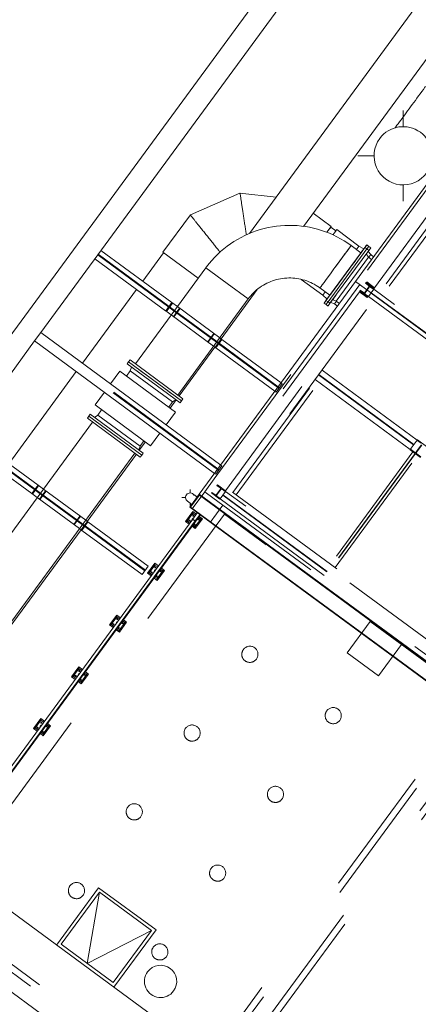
# Model space of a CAD drawing. Header units: metres. Extents: x 135583 to 135939, y 457896 to 458258.
# Tile 81 of 256: x 135663 to 135669, y 458042 to 458057. Entities that reach past the tile are written whole.
import ezdxf

# ---------------------------------------------------------------- set-up
doc = ezdxf.new("R2010")
doc.units = ezdxf.units.M
doc.linetypes.add('Hidden', pattern=[4, 2, -2])
doc.layers.add('NIEUWE INSTALLATIE', color=250, linetype='Continuous', lineweight=0)

msp = doc.modelspace()

# ---------------------------------------------------------------- linework, layer by layer
at = {"layer": 'NIEUWE INSTALLATIE'}
for p, q in [((135646.856, 458030.515), (135673.203, 458066.377)), ((135673.485, 458066.17), (135663.102, 458052.037)), ((135673.707, 458063.61), (135666.33, 458053.568)), ((135667.168, 458053.678), (135674.199, 458063.249)), ((135670.386, 458056.116), (135667.97, 458052.828)), ((135668.707, 458055.217), (135668.707, 458055.469)), ((135668.007, 458054.769), (135668.258, 458054.769)), ((135668.707, 458054.069), (135668.707, 458054.32)), ((135666.184, 458054.193), (135665.416, 458053.856)), ((135666.743, 458054.131), (135666.184, 458054.193)), ((135665.416, 458053.856), (135664.992, 458053.279)), ((135667.595, 458053.677), (135667.317, 458053.881)), ((135667.595, 458053.677), (135667.529, 458053.587)), ((135667.666, 458053.61), (135667.588, 458053.667)), ((135668.024, 458053.375), (135667.68, 458053.628)), ((135668.115, 458053.351), (135667.514, 458052.533)), ((135668.146, 458053.329), (135667.545, 458052.511)), ((135667.545, 458052.511), (135668.146, 458053.329)), ((135667.662, 458053.055), (135667.902, 458053.382)), ((135668.055, 458053.27), (135667.902, 458053.382)), ((135667.986, 458053.322), (135668.024, 458053.375)), ((135668.1, 458053.331), (135668.024, 458053.375)), ((135668.146, 458053.329), (135668.115, 458053.351)), ((135668.206, 458053.347), (135668.135, 458053.251)), ((135668.175, 458053.369), (135668.145, 458053.391)), ((135668.146, 458053.33), (135668.175, 458053.369)), ((135668.146, 458053.33), (135668.175, 458053.369)), ((135668.174, 458053.308), (135668.146, 458053.329)), ((135668.206, 458053.347), (135668.175, 458053.369)), ((135663.94, 458053.177), (135665.032, 458052.375)), ((135663.94, 458053.177), (135665.032, 458052.375)), ((135664.034, 458053.306), (135665.132, 458052.5)), ((135664.034, 458053.306), (135665.132, 458052.5)), ((135665.002, 458053.272), (135664.679, 458052.833)), ((135665.539, 458052.877), (135664.992, 458053.279)), ((135668.174, 458053.308), (135667.573, 458052.49)), ((135668.172, 458053.202), (135667.673, 458052.524)), ((135668.172, 458053.202), (135668.133, 458053.252)), ((135668.205, 458053.242), (135668.164, 458053.291)), ((135668.219, 458053.167), (135668.172, 458053.202)), ((135668.205, 458053.242), (135668.174, 458053.201)), ((135668.25, 458053.209), (135668.205, 458053.242)), ((135665.656, 458053.039), (135664.566, 458051.555)), ((135665.656, 458053.039), (135665.984, 458052.798)), ((135667.97, 458052.828), (135665.555, 458049.54)), ((135665.984, 458052.798), (135666.312, 458052.558)), ((135667.129, 458052.86), (135667.465, 458052.613)), ((135667.421, 458052.727), (135667.424, 458052.732)), ((135667.421, 458052.727), (135667.574, 458052.615)), ((135667.97, 458052.828), (135685.329, 458040.075)), ((135685.329, 458040.075), (135667.97, 458052.828)), ((135664.584, 458052.704), (135663.746, 458051.563)), ((135665.221, 458051.073), (135666.312, 458052.558)), ((135665.892, 458051.942), (135666.452, 458052.704)), ((135667.465, 458052.613), (135667.503, 458052.665)), ((135667.465, 458052.613), (135667.53, 458052.554)), ((135665.037, 458052.371), (135665.132, 458052.5)), ((135665.037, 458052.371), (135665.132, 458052.5)), ((135665.132, 458052.5), (135665.215, 458052.439)), ((135665.132, 458052.5), (135665.215, 458052.439)), ((135667.485, 458052.493), (135667.515, 458052.471)), ((135667.514, 458052.533), (135667.545, 458052.511)), ((135667.515, 458052.471), (135667.544, 458052.51)), ((135667.515, 458052.471), (135667.544, 458052.51)), ((135667.515, 458052.471), (135667.545, 458052.448)), ((135667.545, 458052.511), (135667.573, 458052.49)), ((135667.587, 458052.504), (135667.645, 458052.481)), ((135667.614, 458052.546), (135667.673, 458052.524)), ((135667.676, 458052.522), (135667.645, 458052.481)), ((135667.645, 458052.481), (135667.69, 458052.447)), ((135667.673, 458052.524), (135667.721, 458052.489)), ((135665.037, 458052.371), (135665.121, 458052.31)), ((135665.037, 458052.371), (135665.121, 458052.31)), ((135663.007, 458051.908), (135663.102, 458052.037)), ((135663.007, 458051.908), (135663.102, 458052.037)), ((135663.102, 458052.037), (135665.886, 458049.991)), ((135663.102, 458052.037), (135665.886, 458049.991)), ((135665.87, 458051.957), (135665.905, 458051.932)), ((135665.87, 458051.957), (135665.905, 458051.932)), ((135663.007, 458051.908), (135646.931, 458030.026)), ((135663.007, 458051.908), (135665.791, 458049.862)), ((135663.007, 458051.908), (135665.791, 458049.862)), ((135665.242, 458051.058), (135665.797, 458051.813)), ((135665.776, 458051.828), (135665.81, 458051.803)), ((135665.776, 458051.828), (135665.81, 458051.803)), ((135665.905, 458051.932), (135665.81, 458051.803)), ((135665.905, 458051.932), (135665.81, 458051.803)), ((135665.81, 458051.803), (135666.724, 458051.132)), ((135665.81, 458051.803), (135666.724, 458051.132)), ((135665.905, 458051.932), (135666.819, 458051.261)), ((135665.905, 458051.932), (135666.819, 458051.261)), ((135664.484, 458051.614), (135664.462, 458051.584)), ((135665.28, 458050.983), (135664.462, 458051.584)), ((135665.302, 458051.013), (135664.484, 458051.614)), ((135663.652, 458051.434), (135662.607, 458050.012)), ((135665.103, 458050.869), (135665.197, 458050.996)), ((135665.28, 458050.983), (135665.302, 458051.013)), ((135663.846, 458050.746), (135663.824, 458050.715)), ((135664.664, 458050.145), (135663.846, 458050.746)), ((135663.905, 458050.655), (135661.582, 458047.493)), ((135664.642, 458050.114), (135663.824, 458050.715)), ((135661.962, 458050.486), (135663.06, 458049.679)), ((135661.867, 458050.357), (135662.965, 458049.55)), ((135664.627, 458050.219), (135664.72, 458050.347)), ((135662.237, 458047.012), (135664.56, 458050.174)), ((135663.82, 458049.121), (135664.582, 458050.158)), ((135664.642, 458050.114), (135664.664, 458050.145)), ((135662.965, 458049.55), (135663.06, 458049.679)), ((135662.965, 458049.55), (135663.06, 458049.679)), ((135663.06, 458049.679), (135663.143, 458049.618)), ((135663.06, 458049.679), (135663.143, 458049.618)), ((135662.965, 458049.55), (135663.048, 458049.489)), ((135662.965, 458049.55), (135663.048, 458049.489)), ((135665.407, 458049.339), (135665.555, 458049.54)), ((135665.412, 458049.555), (135665.412, 458049.615)), ((135665.42, 458049.341), (135665.557, 458049.526)), ((135665.555, 458049.54), (135682.913, 458036.787)), ((135665.557, 458049.526), (135682.899, 458036.785)), ((135665.287, 458049.49), (135665.346, 458049.49)), ((135665.412, 458049.365), (135665.412, 458049.407)), ((135665.452, 458049.274), (135665.34, 458049.121)), ((135665.368, 458049.125), (135665.456, 458049.246)), ((135665.407, 458049.339), (135682.765, 458036.585)), ((135682.763, 458036.599), (135665.42, 458049.341)), ((135665.51, 458049.232), (135665.452, 458049.274)), ((135665.456, 458049.246), (135665.452, 458049.274)), ((135665.453, 458049.156), (135665.524, 458049.252)), ((135665.456, 458049.246), (135665.5, 458049.214)), ((135665.563, 458049.224), (135665.492, 458049.127)), ((135665.564, 458049.223), (135665.493, 458049.126)), ((135665.499, 458049.122), (135665.57, 458049.218)), ((135665.453, 458049.156), (135659.414, 458040.936)), ((135659.482, 458040.947), (135665.492, 458049.127)), ((135665.493, 458049.126), (135659.483, 458040.947)), ((135659.494, 458040.948), (135665.499, 458049.122)), ((135663.833, 458049.111), (135663.738, 458048.982)), ((135663.833, 458049.111), (135663.738, 458048.982)), ((135663.798, 458049.137), (135663.833, 458049.111)), ((135663.798, 458049.137), (135663.833, 458049.111)), ((135663.833, 458049.111), (135664.764, 458048.427)), ((135665.34, 458049.121), (135665.368, 458049.125)), ((135665.34, 458049.121), (135665.397, 458049.079)), ((135665.409, 458049.095), (135665.368, 458049.125)), ((135665.453, 458049.156), (135665.463, 458049.148)), ((135665.453, 458049.156), (135665.472, 458049.141)), ((135665.488, 458049.036), (135665.455, 458049.061)), ((135665.472, 458049.141), (135665.477, 458049.138)), ((135665.577, 458049.157), (135665.488, 458049.036)), ((135665.493, 458049.008), (135665.605, 458049.162)), ((135665.493, 458049.126), (135665.499, 458049.122)), ((135665.499, 458049.122), (135665.493, 458049.126)), ((135665.543, 458049.182), (135665.577, 458049.157)), ((135665.605, 458049.162), (135665.555, 458049.198)), ((135665.605, 458049.162), (135665.577, 458049.157)), ((135662.258, 458046.996), (135663.725, 458048.992)), ((135663.703, 458049.008), (135663.738, 458048.982)), ((135663.703, 458049.008), (135663.738, 458048.982)), ((135663.738, 458048.982), (135664.669, 458048.298)), ((135665.443, 458049.045), (135665.493, 458049.008)), ((135665.493, 458049.008), (135665.488, 458049.036)), ((135664.865, 458048.474), (135664.752, 458048.321)), ((135664.922, 458048.432), (135664.865, 458048.474)), ((135664.869, 458048.446), (135664.865, 458048.474)), ((135664.764, 458048.427), (135664.669, 458048.298)), ((135664.752, 458048.321), (135664.78, 458048.325)), ((135664.752, 458048.321), (135664.81, 458048.279)), ((135664.78, 458048.325), (135664.869, 458048.446)), ((135664.822, 458048.295), (135664.78, 458048.325)), ((135664.869, 458048.446), (135664.911, 458048.416)), ((135664.99, 458048.357), (135664.901, 458048.237)), ((135664.905, 458048.209), (135665.018, 458048.362)), ((135664.956, 458048.382), (135664.99, 458048.357)), ((135665.018, 458048.362), (135664.968, 458048.398)), ((135665.018, 458048.362), (135664.99, 458048.357)), ((135664.855, 458048.245), (135664.905, 458048.209)), ((135664.901, 458048.237), (135664.867, 458048.261)), ((135664.905, 458048.209), (135664.901, 458048.237)), ((135664.277, 458047.674), (135664.164, 458047.521)), ((135664.192, 458047.526), (135664.281, 458047.646)), ((135664.335, 458047.632), (135664.277, 458047.674)), ((135664.281, 458047.646), (135664.277, 458047.674)), ((135664.281, 458047.646), (135664.323, 458047.616)), ((135664.402, 458047.558), (135664.313, 458047.437)), ((135664.318, 458047.409), (135664.43, 458047.562)), ((135664.368, 458047.583), (135664.402, 458047.558)), ((135664.43, 458047.562), (135664.38, 458047.599)), ((135664.43, 458047.562), (135664.402, 458047.558)), ((135664.164, 458047.521), (135664.192, 458047.526)), ((135664.164, 458047.521), (135664.223, 458047.479)), ((135664.234, 458047.495), (135664.192, 458047.526)), ((135664.268, 458047.446), (135664.318, 458047.409)), ((135664.313, 458047.437), (135664.279, 458047.462)), ((135664.318, 458047.409), (135664.313, 458047.437)), ((135663.689, 458046.875), (135663.577, 458046.721)), ((135663.605, 458046.726), (135663.694, 458046.847)), ((135663.748, 458046.832), (135663.689, 458046.875)), ((135663.694, 458046.847), (135663.689, 458046.875)), ((135663.694, 458046.847), (135663.736, 458046.816)), ((135663.781, 458046.783), (135663.814, 458046.758)), ((135663.842, 458046.762), (135663.792, 458046.799)), ((135663.577, 458046.721), (135663.605, 458046.726)), ((135663.577, 458046.721), (135663.635, 458046.679)), ((135663.644, 458046.697), (135663.605, 458046.726)), ((135663.68, 458046.646), (135663.73, 458046.609)), ((135663.726, 458046.637), (135663.692, 458046.662)), ((135663.814, 458046.758), (135663.726, 458046.637)), ((135663.73, 458046.609), (135663.726, 458046.637)), ((135663.73, 458046.609), (135663.842, 458046.762)), ((135663.842, 458046.762), (135663.814, 458046.758)), ((135663.102, 458046.075), (135662.989, 458045.922)), ((135663.017, 458045.926), (135663.106, 458046.047)), ((135663.16, 458046.032), (135663.102, 458046.075)), ((135663.106, 458046.047), (135663.102, 458046.075)), ((135663.106, 458046.047), (135663.148, 458046.016)), ((135662.989, 458045.922), (135663.017, 458045.926)), ((135662.989, 458045.922), (135663.048, 458045.879)), ((135663.06, 458045.895), (135663.017, 458045.926)), ((135663.227, 458045.958), (135663.138, 458045.837)), ((135663.142, 458045.809), (135663.255, 458045.962)), ((135663.193, 458045.983), (135663.227, 458045.958)), ((135663.255, 458045.962), (135663.205, 458045.999)), ((135663.255, 458045.962), (135663.227, 458045.958)), ((135663.092, 458045.846), (135663.142, 458045.809)), ((135663.138, 458045.837), (135663.104, 458045.862)), ((135663.142, 458045.809), (135663.138, 458045.837)), ((135677.289, 458032.332), (135661.776, 458043.73)), ((135663.998, 458043.461), (135663.347, 458042.575)), ((135664.885, 458042.81), (135663.998, 458043.461)), ((135663.82, 458042.29), (135664.009, 458043.392)), ((135661.184, 458042.924), (135663.213, 458041.437)), ((135664.815, 458042.799), (135663.82, 458042.29)), ((135664.234, 458041.924), (135664.885, 458042.81))]:
    msp.add_line(p, q, dxfattribs=at)
at = {"layer": 'NIEUWE INSTALLATIE', "linetype": 'Hidden'}
for p, q in [((135670.403, 458056.004), (135668.035, 458052.781)), ((135670.403, 458056.004), (135668.035, 458052.781)), ((135665.786, 458049.779), (135670.227, 458055.824)), ((135665.786, 458049.779), (135670.227, 458055.824)), ((135670.337, 458055.804), (135668.143, 458052.819)), ((135670.337, 458055.804), (135668.143, 458052.819)), ((135670.509, 458055.616), (135666.068, 458049.572)), ((135670.509, 458055.616), (135666.068, 458049.572)), ((135670.509, 458055.616), (135666.068, 458049.572)), ((135670.509, 458055.616), (135666.068, 458049.572)), ((135666.075, 458049.567), (135670.515, 458055.612)), ((135666.075, 458049.567), (135670.515, 458055.612)), ((135668.264, 458052.73), (135670.458, 458055.716)), ((135668.264, 458052.73), (135670.458, 458055.716)), ((135666.125, 458049.531), (135670.565, 458055.575)), ((135666.125, 458049.531), (135670.565, 458055.575)), ((135665.081, 458052.43), (135663.983, 458053.237)), ((135665.081, 458052.43), (135663.983, 458053.237)), ((135665.089, 458052.44), (135663.991, 458053.247)), ((135665.089, 458052.44), (135663.991, 458053.247)), ((135668.035, 458052.781), (135665.666, 458049.557)), ((135668.035, 458052.781), (135665.666, 458049.557)), ((135668.176, 458052.742), (135668.114, 458052.658)), ((135668.176, 458052.742), (135668.114, 458052.658)), ((135668.119, 458052.654), (135668.181, 458052.738)), ((135668.119, 458052.654), (135668.181, 458052.738)), ((135668.128, 458052.806), (135668.123, 458052.799)), ((135668.128, 458052.806), (135668.123, 458052.799)), ((135668.123, 458052.799), (135668.173, 458052.763)), ((135668.123, 458052.799), (135668.173, 458052.763)), ((135668.257, 458052.712), (135668.128, 458052.806)), ((135668.257, 458052.712), (135668.128, 458052.806)), ((135668.132, 458052.804), (135668.143, 458052.818)), ((135668.132, 458052.804), (135668.143, 458052.818)), ((135668.178, 458052.771), (135668.132, 458052.804)), ((135668.132, 458052.804), (135668.132, 458052.804)), ((135668.132, 458052.804), (135668.132, 458052.804)), ((135668.178, 458052.771), (135668.132, 458052.804)), ((135668.132, 458052.804), (135668.132, 458052.804)), ((135668.132, 458052.804), (135668.132, 458052.804)), ((135668.264, 458052.73), (135668.143, 458052.819)), ((135668.143, 458052.819), (135668.143, 458052.818)), ((135668.143, 458052.818), (135668.143, 458052.819)), ((135668.264, 458052.73), (135668.143, 458052.819)), ((135668.143, 458052.819), (135668.143, 458052.818)), ((135668.143, 458052.818), (135668.143, 458052.819)), ((135668.143, 458052.818), (135668.188, 458052.785)), ((135668.143, 458052.818), (135668.188, 458052.785)), ((135668.2, 458052.775), (135668.191, 458052.763)), ((135668.2, 458052.775), (135668.191, 458052.763)), ((135668.196, 458052.758), (135668.206, 458052.771)), ((135668.196, 458052.758), (135668.206, 458052.771)), ((135668.202, 458052.741), (135668.252, 458052.705)), ((135668.202, 458052.741), (135668.252, 458052.705)), ((135668.253, 458052.715), (135668.208, 458052.749)), ((135668.253, 458052.715), (135668.208, 458052.749)), ((135668.218, 458052.763), (135668.264, 458052.729)), ((135668.218, 458052.763), (135668.264, 458052.729)), ((135668.252, 458052.705), (135668.257, 458052.712)), ((135668.252, 458052.705), (135668.257, 458052.712)), ((135668.264, 458052.729), (135668.253, 458052.715)), ((135668.264, 458052.729), (135668.253, 458052.715)), ((135668.253, 458052.715), (135668.253, 458052.715)), ((135668.253, 458052.715), (135668.253, 458052.715)), ((135668.253, 458052.715), (135668.253, 458052.715)), ((135668.253, 458052.715), (135668.253, 458052.715)), ((135668.264, 458052.729), (135668.264, 458052.73)), ((135668.264, 458052.729), (135668.264, 458052.73)), ((135668.264, 458052.729), (135668.264, 458052.73)), ((135668.264, 458052.729), (135668.264, 458052.73)), ((135668.031, 458052.666), (135665.837, 458049.68)), ((135668.031, 458052.666), (135665.837, 458049.68)), ((135665.958, 458049.591), (135668.152, 458052.577)), ((135665.958, 458049.591), (135668.152, 458052.577)), ((135668.031, 458052.666), (135668.042, 458052.68)), ((135668.031, 458052.666), (135668.042, 458052.68)), ((135668.077, 458052.633), (135668.031, 458052.666)), ((135668.031, 458052.666), (135668.031, 458052.666)), ((135668.031, 458052.666), (135668.152, 458052.577)), ((135668.031, 458052.666), (135668.031, 458052.666)), ((135668.077, 458052.633), (135668.031, 458052.666)), ((135668.031, 458052.666), (135668.031, 458052.666)), ((135668.031, 458052.666), (135668.152, 458052.577)), ((135668.031, 458052.666), (135668.031, 458052.666)), ((135668.043, 458052.691), (135668.038, 458052.684)), ((135668.043, 458052.691), (135668.038, 458052.684)), ((135668.038, 458052.684), (135668.167, 458052.589)), ((135668.038, 458052.684), (135668.167, 458052.589)), ((135668.042, 458052.681), (135668.042, 458052.68)), ((135668.042, 458052.681), (135668.042, 458052.681)), ((135668.042, 458052.681), (135668.042, 458052.68)), ((135668.042, 458052.681), (135668.042, 458052.681)), ((135668.042, 458052.68), (135668.087, 458052.647)), ((135668.042, 458052.68), (135668.087, 458052.647)), ((135668.093, 458052.655), (135668.043, 458052.691)), ((135668.093, 458052.655), (135668.043, 458052.691)), ((135668.099, 458052.637), (135668.089, 458052.625)), ((135668.099, 458052.637), (135668.089, 458052.625)), ((135668.095, 458052.621), (135668.104, 458052.633)), ((135668.095, 458052.621), (135668.104, 458052.633)), ((135668.152, 458052.578), (135668.107, 458052.611)), ((135668.152, 458052.578), (135668.107, 458052.611)), ((135668.117, 458052.625), (135668.163, 458052.592)), ((135668.117, 458052.625), (135668.163, 458052.592)), ((135668.172, 458052.597), (135668.122, 458052.633)), ((135668.172, 458052.597), (135668.122, 458052.633)), ((135668.163, 458052.592), (135668.152, 458052.578)), ((135668.163, 458052.592), (135668.152, 458052.578)), ((135668.152, 458052.577), (135668.152, 458052.578)), ((135668.152, 458052.577), (135668.152, 458052.578)), ((135668.152, 458052.577), (135668.152, 458052.578)), ((135668.152, 458052.577), (135668.152, 458052.578)), ((135668.163, 458052.592), (135668.163, 458052.592)), ((135668.163, 458052.592), (135668.163, 458052.592)), ((135668.163, 458052.592), (135668.163, 458052.592)), ((135668.163, 458052.592), (135668.163, 458052.592)), ((135668.167, 458052.589), (135668.172, 458052.597)), ((135668.167, 458052.589), (135668.172, 458052.597)), ((135668.17, 458052.594), (135668.253, 458052.707)), ((135668.17, 458052.594), (135668.253, 458052.707)), ((135668.17, 458052.594), (135671.712, 458049.992)), ((135668.17, 458052.594), (135671.712, 458049.992)), ((135668.21, 458052.648), (135671.752, 458050.046)), ((135668.21, 458052.648), (135671.752, 458050.046)), ((135668.214, 458052.653), (135671.755, 458050.051)), ((135668.214, 458052.653), (135671.755, 458050.051)), ((135671.795, 458050.105), (135668.253, 458052.707)), ((135671.795, 458050.105), (135668.253, 458052.707)), ((135665.135, 458052.498), (135665.04, 458052.369)), ((135665.135, 458052.498), (135665.04, 458052.369)), ((135665.047, 458052.363), (135665.084, 458052.413)), ((135665.047, 458052.363), (135665.084, 458052.413)), ((135665.164, 458052.369), (135665.081, 458052.43)), ((135665.164, 458052.369), (135665.081, 458052.43)), ((135665.172, 458052.379), (135665.089, 458052.44)), ((135665.172, 458052.379), (135665.089, 458052.44)), ((135665.105, 458052.417), (135665.189, 458052.355)), ((135665.105, 458052.417), (135665.189, 458052.355)), ((135665.106, 458052.442), (135665.142, 458052.492)), ((135665.106, 458052.442), (135665.142, 458052.492)), ((135665.193, 458052.36), (135665.109, 458052.421)), ((135665.193, 458052.36), (135665.109, 458052.421)), ((135665.163, 458052.279), (135665.257, 458052.408)), ((135665.163, 458052.279), (135665.257, 458052.408)), ((135665.25, 458052.413), (135665.214, 458052.363)), ((135665.25, 458052.413), (135665.214, 458052.363)), ((135665.215, 458052.439), (135665.87, 458051.957)), ((135665.215, 458052.439), (135665.87, 458051.957)), ((135665.032, 458052.375), (135665.037, 458052.371)), ((135665.032, 458052.375), (135665.037, 458052.371)), ((135665.032, 458052.375), (135665.037, 458052.371)), ((135665.032, 458052.375), (135665.037, 458052.371)), ((135665.121, 458052.31), (135665.776, 458051.828)), ((135665.121, 458052.31), (135665.776, 458051.828)), ((135665.192, 458052.334), (135665.155, 458052.284)), ((135665.192, 458052.334), (135665.155, 458052.284)), ((135665.819, 458051.888), (135665.164, 458052.369)), ((135665.819, 458051.888), (135665.164, 458052.369)), ((135665.827, 458051.898), (135665.172, 458052.379)), ((135665.827, 458051.898), (135665.172, 458052.379)), ((135665.835, 458049.922), (135663.051, 458051.967)), ((135665.835, 458049.922), (135663.051, 458051.967)), ((135665.843, 458049.932), (135663.058, 458051.978)), ((135665.843, 458049.932), (135663.058, 458051.978)), ((135665.78, 458052.024), (135665.685, 458051.895)), ((135665.78, 458052.024), (135665.685, 458051.895)), ((135665.75, 458051.969), (135665.787, 458052.019)), ((135665.75, 458051.969), (135665.787, 458052.019)), ((135665.692, 458051.89), (135665.729, 458051.94)), ((135665.692, 458051.89), (135665.729, 458051.94)), ((135665.75, 458051.943), (135665.834, 458051.881)), ((135665.75, 458051.943), (135665.834, 458051.881)), ((135665.837, 458051.886), (135665.753, 458051.948)), ((135665.837, 458051.886), (135665.753, 458051.948)), ((135665.837, 458051.86), (135665.8, 458051.81)), ((135665.837, 458051.86), (135665.8, 458051.81)), ((135665.807, 458051.805), (135665.902, 458051.934)), ((135665.807, 458051.805), (135665.902, 458051.934)), ((135665.854, 458051.862), (135665.819, 458051.888)), ((135665.854, 458051.862), (135665.819, 458051.888)), ((135665.861, 458051.873), (135665.827, 458051.898)), ((135665.861, 458051.873), (135665.827, 458051.898)), ((135666.767, 458051.191), (135665.854, 458051.862)), ((135666.767, 458051.191), (135665.854, 458051.862)), ((135665.895, 458051.939), (135665.858, 458051.889)), ((135665.895, 458051.939), (135665.858, 458051.889)), ((135666.775, 458051.201), (135665.861, 458051.873)), ((135666.775, 458051.201), (135665.861, 458051.873)), ((135668.869, 458050.302), (135667.399, 458051.383)), ((135668.869, 458050.302), (135667.399, 458051.383)), ((135668.873, 458050.307), (135667.402, 458051.388)), ((135668.873, 458050.307), (135667.402, 458051.388)), ((135667.454, 458051.458), (135668.924, 458050.377)), ((135667.454, 458051.458), (135668.924, 458050.377)), ((135666.836, 458051.248), (135666.742, 458051.119)), ((135666.836, 458051.248), (135666.742, 458051.119)), ((135666.836, 458051.248), (135666.742, 458051.119)), ((135666.836, 458051.248), (135666.742, 458051.119)), ((135666.785, 458051.178), (135666.767, 458051.191)), ((135666.785, 458051.178), (135666.767, 458051.191)), ((135666.785, 458051.178), (135666.767, 458051.191)), ((135666.785, 458051.178), (135666.767, 458051.191)), ((135666.793, 458051.188), (135666.775, 458051.201)), ((135666.793, 458051.188), (135666.775, 458051.201)), ((135666.793, 458051.188), (135666.775, 458051.201)), ((135666.793, 458051.188), (135666.775, 458051.201)), ((135666.819, 458051.261), (135666.836, 458051.248)), ((135666.819, 458051.261), (135666.836, 458051.248)), ((135666.819, 458051.261), (135666.836, 458051.248)), ((135666.819, 458051.261), (135666.836, 458051.248)), ((135668.818, 458050.232), (135667.347, 458051.313)), ((135668.818, 458050.232), (135667.347, 458051.313)), ((135666.724, 458051.132), (135666.742, 458051.119)), ((135666.724, 458051.132), (135666.742, 458051.119)), ((135666.724, 458051.132), (135666.742, 458051.119)), ((135666.724, 458051.132), (135666.742, 458051.119)), ((135663.009, 458049.609), (135661.911, 458050.416)), ((135663.016, 458049.62), (135661.918, 458050.426)), ((135668.924, 458050.377), (135668.818, 458050.232)), ((135668.924, 458050.377), (135668.818, 458050.232)), ((135668.989, 458050.302), (135668.909, 458050.194)), ((135668.989, 458050.302), (135668.909, 458050.194)), ((135668.915, 458050.19), (135668.994, 458050.298)), ((135668.915, 458050.19), (135668.994, 458050.298)), ((135668.927, 458050.381), (135668.921, 458050.373)), ((135668.927, 458050.381), (135668.921, 458050.373)), ((135668.921, 458050.373), (135668.985, 458050.327)), ((135668.921, 458050.373), (135668.985, 458050.327)), ((135669.089, 458050.263), (135668.927, 458050.381)), ((135669.089, 458050.263), (135668.927, 458050.381)), ((135668.859, 458050.196), (135667.583, 458048.459)), ((135668.859, 458050.196), (135667.583, 458048.459)), ((135668.893, 458050.171), (135667.617, 458048.434)), ((135668.893, 458050.171), (135667.617, 458048.434)), ((135668.898, 458050.168), (135667.622, 458048.431)), ((135668.898, 458050.168), (135667.622, 458048.431)), ((135667.656, 458048.406), (135668.932, 458050.142)), ((135667.656, 458048.406), (135668.932, 458050.142)), ((135668.821, 458050.236), (135668.815, 458050.228)), ((135668.821, 458050.236), (135668.815, 458050.228)), ((135668.815, 458050.228), (135668.976, 458050.11)), ((135668.815, 458050.228), (135668.976, 458050.11)), ((135668.884, 458050.19), (135668.821, 458050.236)), ((135668.884, 458050.19), (135668.821, 458050.236)), ((135668.859, 458050.196), (135668.932, 458050.142)), ((135668.859, 458050.196), (135668.932, 458050.142)), ((135668.982, 458050.118), (135668.919, 458050.165)), ((135668.982, 458050.118), (135668.919, 458050.165)), ((135665.904, 458049.978), (135665.809, 458049.849)), ((135665.904, 458049.978), (135665.809, 458049.849)), ((135665.904, 458049.978), (135665.809, 458049.849)), ((135665.904, 458049.978), (135665.809, 458049.849)), ((135665.886, 458049.991), (135665.904, 458049.978)), ((135665.886, 458049.991), (135665.904, 458049.978)), ((135665.886, 458049.991), (135665.904, 458049.978)), ((135665.886, 458049.991), (135665.904, 458049.978)), ((135665.791, 458049.862), (135665.809, 458049.849)), ((135665.791, 458049.862), (135665.809, 458049.849)), ((135665.791, 458049.862), (135665.809, 458049.849)), ((135665.791, 458049.862), (135665.809, 458049.849)), ((135665.853, 458049.909), (135665.835, 458049.922)), ((135665.853, 458049.909), (135665.835, 458049.922)), ((135665.853, 458049.909), (135665.835, 458049.922)), ((135665.853, 458049.909), (135665.835, 458049.922)), ((135665.86, 458049.919), (135665.843, 458049.932)), ((135665.86, 458049.919), (135665.843, 458049.932)), ((135665.86, 458049.919), (135665.843, 458049.932)), ((135665.86, 458049.919), (135665.843, 458049.932)), ((135663.063, 458049.677), (135662.968, 458049.548)), ((135663.063, 458049.677), (135662.968, 458049.548)), ((135663.033, 458049.622), (135663.07, 458049.672)), ((135663.033, 458049.622), (135663.07, 458049.672)), ((135665.786, 458049.779), (135665.638, 458049.578)), ((135665.786, 458049.779), (135665.638, 458049.578)), ((135665.834, 458049.684), (135665.828, 458049.676)), ((135665.834, 458049.684), (135665.828, 458049.676)), ((135665.828, 458049.676), (135665.878, 458049.64)), ((135665.828, 458049.676), (135665.878, 458049.64)), ((135665.963, 458049.589), (135665.834, 458049.684)), ((135665.963, 458049.589), (135665.834, 458049.684)), ((135665.958, 458049.591), (135665.837, 458049.68)), ((135665.958, 458049.591), (135665.837, 458049.68)), ((135662.975, 458049.543), (135663.012, 458049.593)), ((135662.975, 458049.543), (135663.012, 458049.593)), ((135663.092, 458049.548), (135663.009, 458049.609)), ((135663.092, 458049.548), (135663.009, 458049.609)), ((135663.1, 458049.559), (135663.016, 458049.62)), ((135663.1, 458049.559), (135663.016, 458049.62)), ((135663.033, 458049.596), (135663.117, 458049.534)), ((135663.033, 458049.596), (135663.117, 458049.534)), ((135663.12, 458049.539), (135663.036, 458049.601)), ((135663.12, 458049.539), (135663.036, 458049.601)), ((135663.09, 458049.458), (135663.185, 458049.587)), ((135663.09, 458049.458), (135663.185, 458049.587)), ((135663.747, 458049.067), (135663.092, 458049.548)), ((135663.747, 458049.067), (135663.092, 458049.548)), ((135663.755, 458049.077), (135663.1, 458049.559)), ((135663.755, 458049.077), (135663.1, 458049.559)), ((135663.178, 458049.592), (135663.141, 458049.542)), ((135663.178, 458049.592), (135663.141, 458049.542)), ((135663.143, 458049.618), (135663.798, 458049.137)), ((135663.143, 458049.618), (135663.798, 458049.137)), ((135665.443, 458049.312), (135665.638, 458049.578)), ((135665.443, 458049.312), (135665.638, 458049.578)), ((135665.666, 458049.557), (135665.638, 458049.578)), ((135665.666, 458049.557), (135665.638, 458049.578)), ((135665.666, 458049.557), (135682.896, 458036.899)), ((135665.666, 458049.557), (135682.896, 458036.899)), ((135665.749, 458049.568), (135665.744, 458049.561)), ((135665.749, 458049.568), (135665.744, 458049.561)), ((135665.744, 458049.561), (135665.873, 458049.466)), ((135665.744, 458049.561), (135665.873, 458049.466)), ((135665.799, 458049.532), (135665.749, 458049.568)), ((135665.799, 458049.532), (135665.749, 458049.568)), ((135665.882, 458049.619), (135665.82, 458049.535)), ((135665.882, 458049.619), (135665.82, 458049.535)), ((135665.825, 458049.531), (135665.886, 458049.615)), ((135665.825, 458049.531), (135665.886, 458049.615)), ((135665.876, 458049.471), (135665.959, 458049.584)), ((135665.876, 458049.471), (135665.959, 458049.584)), ((135665.907, 458049.618), (135665.957, 458049.582)), ((135665.907, 458049.618), (135665.957, 458049.582)), ((135665.916, 458049.525), (135669.454, 458046.926)), ((135665.916, 458049.525), (135669.454, 458046.926)), ((135665.919, 458049.53), (135669.457, 458046.931)), ((135665.919, 458049.53), (135669.457, 458046.931)), ((135665.957, 458049.582), (135665.963, 458049.589)), ((135665.957, 458049.582), (135665.963, 458049.589)), ((135669.497, 458046.985), (135665.959, 458049.584)), ((135669.497, 458046.985), (135665.959, 458049.584)), ((135666.068, 458049.572), (135682.79, 458037.287)), ((135666.068, 458049.572), (135672.955, 458044.513)), ((135666.068, 458049.572), (135682.79, 458037.287)), ((135666.068, 458049.572), (135672.955, 458044.513)), ((135663.048, 458049.489), (135663.703, 458049.008)), ((135663.048, 458049.489), (135663.703, 458049.008)), ((135663.12, 458049.513), (135663.083, 458049.463)), ((135663.12, 458049.513), (135663.083, 458049.463)), ((135665.92, 458049.371), (135665.725, 458049.105)), ((135665.92, 458049.371), (135665.725, 458049.105)), ((135665.878, 458049.474), (135665.828, 458049.51)), ((135665.878, 458049.474), (135665.828, 458049.51)), ((135665.873, 458049.466), (135665.878, 458049.474)), ((135665.873, 458049.466), (135665.878, 458049.474)), ((135665.876, 458049.471), (135669.414, 458046.872)), ((135665.876, 458049.471), (135669.414, 458046.872)), ((135665.942, 458049.231), (135661.471, 458043.146)), ((135665.942, 458049.231), (135661.471, 458043.146)), ((135669.81, 458046.389), (135665.942, 458049.231)), ((135669.81, 458046.389), (135665.942, 458049.231)), ((135663.707, 458049.203), (135663.613, 458049.074)), ((135663.707, 458049.203), (135663.613, 458049.074)), ((135663.62, 458049.069), (135663.657, 458049.119)), ((135663.62, 458049.069), (135663.657, 458049.119)), ((135663.678, 458049.148), (135663.715, 458049.198)), ((135663.678, 458049.148), (135663.715, 458049.198)), ((135663.678, 458049.122), (135663.761, 458049.061)), ((135663.678, 458049.122), (135663.761, 458049.061)), ((135663.765, 458049.066), (135663.681, 458049.127)), ((135663.765, 458049.066), (135663.681, 458049.127)), ((135663.735, 458048.984), (135663.83, 458049.113)), ((135663.735, 458048.984), (135663.83, 458049.113)), ((135663.782, 458049.042), (135663.747, 458049.067)), ((135663.782, 458049.042), (135663.747, 458049.067)), ((135663.789, 458049.052), (135663.755, 458049.077)), ((135663.789, 458049.052), (135663.755, 458049.077)), ((135663.823, 458049.119), (135663.786, 458049.069)), ((135663.823, 458049.119), (135663.786, 458049.069)), ((135663.765, 458049.04), (135663.728, 458048.99)), ((135663.765, 458049.04), (135663.728, 458048.99)), ((135664.713, 458048.357), (135663.782, 458049.042)), ((135664.721, 458048.368), (135663.789, 458049.052)), ((135667.843, 458047.09), (135668.198, 458047.573)), ((135667.843, 458047.09), (135668.198, 458047.573)), ((135668.326, 458046.734), (135667.843, 458047.09)), ((135668.326, 458046.734), (135667.843, 458047.09)), ((135668.682, 458047.218), (135668.326, 458046.734)), ((135668.682, 458047.218), (135668.326, 458046.734)), ((135665.34, 458040.305), (135669.81, 458046.389)), ((135665.34, 458040.305), (135669.81, 458046.389)), ((135665.361, 458040.165), (135669.95, 458046.41)), ((135665.361, 458040.165), (135669.95, 458046.41)), ((135670.151, 458046.262), (135665.563, 458040.017)), ((135670.151, 458046.262), (135665.563, 458040.017)), ((135670.173, 458046.123), (135665.702, 458040.038)), ((135670.173, 458046.123), (135665.702, 458040.038)), ((135664.009, 458043.392), (135663.417, 458042.586)), ((135664.815, 458042.799), (135664.009, 458043.392)), ((135661.471, 458043.146), (135665.34, 458040.305)), ((135661.471, 458043.146), (135665.34, 458040.305)), ((135661.332, 458043.125), (135665.361, 458040.165)), ((135661.332, 458043.125), (135665.361, 458040.165)), ((135664.223, 458041.994), (135664.815, 458042.799)), ((135663.417, 458042.586), (135664.223, 458041.994))]:
    msp.add_line(p, q, dxfattribs=at)
at = {"layer": 'NIEUWE INSTALLATIE', "extrusion": (0, 0, -1)}
for p, q in [((135664.462, 458051.584), (135664.439, 458051.553)), ((135665.257, 458050.952), (135664.439, 458051.553)), ((135664.506, 458051.504), (135664.486, 458051.447)), ((135664.325, 458051.441), (135664.18, 458051.245)), ((135665.184, 458050.809), (135664.325, 458051.441)), ((135664.486, 458051.447), (135664.427, 458051.366)), ((135665.142, 458050.965), (135664.486, 458051.447)), ((135664.086, 458051.116), (135663.942, 458050.919)), ((135664.801, 458050.288), (135663.942, 458050.919)), ((135665.082, 458050.884), (135665.142, 458050.965)), ((135665.142, 458050.965), (135665.191, 458051.001)), ((135665.257, 458050.952), (135665.28, 458050.983)), ((135663.869, 458050.776), (135663.846, 458050.746)), ((135664.664, 458050.145), (135663.846, 458050.746)), ((135664.687, 458050.175), (135663.869, 458050.776)), ((135663.984, 458050.763), (135663.935, 458050.727)), ((135664.044, 458050.844), (135663.984, 458050.763)), ((135664.64, 458050.282), (135663.984, 458050.763)), ((135665.04, 458050.613), (135665.184, 458050.809)), ((135664.801, 458050.288), (135664.946, 458050.484)), ((135664.62, 458050.224), (135664.64, 458050.282)), ((135664.64, 458050.282), (135664.699, 458050.363)), ((135664.664, 458050.145), (135664.687, 458050.175))]:
    msp.add_line(p, q, dxfattribs=at)
at = {"layer": 'NIEUWE INSTALLATIE', "flags": 128}
for points in [[(135668.584, 458055.201), (135668.594, 458055.216), (135668.612, 458055.24), (135668.631, 458055.265), (135668.65, 458055.291), (135668.67, 458055.318), (135668.69, 458055.346), (135668.711, 458055.374), (135668.732, 458055.404), (135668.755, 458055.434), (135668.777, 458055.464), (135668.8, 458055.495), (135668.823, 458055.527), (135668.847, 458055.56), (135668.871, 458055.592), (135668.896, 458055.625), (135668.92, 458055.659), (135668.945, 458055.693), (135668.97, 458055.727), (135668.995, 458055.761), (135669.02, 458055.795), (135669.045, 458055.83), (135669.052, 458055.839)], [(135667.902, 458053.382), (135667.85, 458053.419), (135667.796, 458053.454), (135667.74, 458053.487), (135667.684, 458053.517), (135667.626, 458053.546), (135667.567, 458053.571), (135667.507, 458053.595), (135667.447, 458053.616), (135667.385, 458053.634), (135667.323, 458053.651), (135667.26, 458053.664), (135667.197, 458053.675), (135667.133, 458053.684), (135667.069, 458053.69), (135667.005, 458053.693), (135666.941, 458053.694), (135666.877, 458053.693), (135666.812, 458053.688), (135666.749, 458053.681), (135666.685, 458053.672), (135666.622, 458053.66), (135666.559, 458053.646), (135666.497, 458053.629), (135666.436, 458053.609), (135666.376, 458053.588), (135666.316, 458053.563), (135666.258, 458053.537), (135666.2, 458053.508), (135666.144, 458053.477), (135666.089, 458053.443), (135666.036, 458053.408), (135665.984, 458053.37), (135665.933, 458053.33), (135665.884, 458053.289), (135665.837, 458053.245), (135665.792, 458053.2), (135665.748, 458053.152), (135665.706, 458053.103), (135665.667, 458053.053), (135665.656, 458053.039)], [(135666.311, 458052.558), (135666.331, 458052.583), (135666.351, 458052.607), (135666.372, 458052.631), (135666.395, 458052.654), (135666.418, 458052.675), (135666.441, 458052.696), (135666.466, 458052.716), (135666.492, 458052.735), (135666.518, 458052.753), (135666.545, 458052.77), (135666.573, 458052.785), (135666.601, 458052.8), (135666.629, 458052.813), (135666.659, 458052.826), (135666.688, 458052.837), (135666.719, 458052.847), (135666.749, 458052.855), (135666.78, 458052.863), (135666.811, 458052.869), (135666.843, 458052.874), (135666.874, 458052.878), (135666.906, 458052.88), (135666.937, 458052.881), (135666.969, 458052.881), (135667.001, 458052.88), (135667.032, 458052.877), (135667.064, 458052.873), (135667.095, 458052.868), (135667.126, 458052.862), (135667.157, 458052.854), (135667.188, 458052.845), (135667.218, 458052.835), (135667.247, 458052.824), (135667.277, 458052.812), (135667.305, 458052.798), (135667.333, 458052.783), (135667.361, 458052.767), (135667.388, 458052.75), (135667.414, 458052.732), (135667.421, 458052.727)], [(135665.52, 458049.497), (135665.515, 458049.501), (135665.51, 458049.504), (135665.506, 458049.508), (135665.501, 458049.511), (135665.497, 458049.514), (135665.493, 458049.517), (135665.489, 458049.52), (135665.485, 458049.523), (135665.481, 458049.526), (135665.478, 458049.528), (135665.474, 458049.53), (135665.471, 458049.533), (135665.469, 458049.535), (135665.466, 458049.537), (135665.464, 458049.538), (135665.462, 458049.54), (135665.46, 458049.541), (135665.458, 458049.542), (135665.457, 458049.544), (135665.456, 458049.544), (135665.455, 458049.545), (135665.454, 458049.546), (135665.453, 458049.546)], [(135665.371, 458049.433), (135665.372, 458049.433), (135665.373, 458049.432), (135665.374, 458049.431), (135665.375, 458049.43), (135665.377, 458049.429), (135665.378, 458049.428), (135665.381, 458049.426), (135665.383, 458049.425), (135665.385, 458049.423), (135665.388, 458049.421), (135665.391, 458049.419), (135665.394, 458049.416), (135665.397, 458049.414), (135665.401, 458049.411), (135665.405, 458049.408), (135665.409, 458049.405), (135665.413, 458049.402), (135665.417, 458049.399), (135665.422, 458049.396), (135665.426, 458049.392), (135665.431, 458049.389), (135665.436, 458049.385), (135665.441, 458049.382)]]:
    msp.add_lwpolyline(points, dxfattribs=at)
at = {"layer": 'NIEUWE INSTALLATIE'}
for centre, radius, start, end in [((135668.707, 458054.769), 0.45, 323.696, 143.696), ((135668.707, 458054.769), 0.45, 143.696, 323.696), ((135665.412, 458049.49), 0.0699, 143.696, 248.696), ((135665.412, 458049.49), 0.0699, 31.1553, 143.696), ((135664.956, 458042.013), 0.25, 323.696, 143.696), ((135664.956, 458042.013), 0.25, 143.696, 323.696)]:
    msp.add_arc(centre, radius, start, end, dxfattribs=at)
at = {"layer": 'NIEUWE INSTALLATIE', "linetype": 'Hidden'}
for centre, start, end in [((135666.337, 458047.067), 143.696, 323.696), ((135666.337, 458047.067), 143.696, 323.696), ((135666.337, 458047.067), 323.696, 143.696), ((135666.337, 458047.067), 323.696, 143.696), ((135667.626, 458046.119), 143.696, 323.696), ((135667.626, 458046.119), 143.696, 323.696), ((135667.626, 458046.119), 143.696, 323.696), ((135667.626, 458046.119), 323.696, 143.696), ((135667.626, 458046.119), 323.696, 143.696), ((135667.626, 458046.119), 323.696, 143.696), ((135665.443, 458045.85), 143.696, 323.696), ((135665.443, 458045.85), 143.696, 323.696), ((135665.443, 458045.85), 323.696, 143.696), ((135665.443, 458045.85), 323.696, 143.696), ((135666.732, 458044.903), 143.696, 323.696), ((135666.732, 458044.903), 143.696, 323.696), ((135666.732, 458044.903), 323.696, 143.696), ((135666.732, 458044.903), 323.696, 143.696), ((135664.549, 458044.633), 143.696, 323.696), ((135664.549, 458044.633), 143.696, 323.696), ((135664.549, 458044.633), 323.696, 143.696), ((135664.549, 458044.633), 323.696, 143.696), ((135665.838, 458043.686), 143.696, 323.696), ((135665.838, 458043.686), 143.696, 323.696), ((135665.838, 458043.686), 323.696, 143.696), ((135665.838, 458043.686), 323.696, 143.696), ((135663.655, 458043.416), 143.696, 323.696), ((135663.655, 458043.416), 143.696, 323.696), ((135663.655, 458043.416), 323.696, 143.696), ((135663.655, 458043.416), 323.696, 143.696), ((135664.944, 458042.469), 143.696, 323.696), ((135664.944, 458042.469), 143.696, 323.696), ((135664.944, 458042.469), 323.696, 143.696), ((135664.944, 458042.469), 323.696, 143.696)]:
    msp.add_arc(centre, 0.125, start, end, dxfattribs=at)
at = {"layer": 'NIEUWE INSTALLATIE'}
for centre, major_axis, start_param, end_param in [((135667.322, 458053.304), (0.266, 0.363), 5.606222, 6.803328), ((135667.4, 458053.247), (-0.28, -0.381), 2.687257, 3.803719), ((135667.662, 458053.055), (0.241, 0.328), 0, 2.966125), ((135667.815, 458052.942), (-0.33, -0.449), 3.801317, 9.424778), ((135667.815, 458052.942), (-0.33, -0.449), 0.785398, 6.283185), ((135667.875, 458052.898), (-0.33, -0.449), 5.616944, 7.18774), ((135665.472, 458049.141), (-0.0195, 0.0143), 1.308997, 3.010693)]:
    msp.add_ellipse(centre, major_axis=major_axis, ratio=0.000001, start_param=start_param, end_param=end_param, dxfattribs=at)
at = {"layer": 'NIEUWE INSTALLATIE', "linetype": 'Hidden'}
for centre, major_axis, ratio, start_param, end_param in [((135668.164, 458052.75), (0.0128, 0.0078), 1, 5.105088, 6.675884), ((135668.164, 458052.75), (0.0128, 0.0078), 1, 5.105088, 6.675884), ((135668.178, 458052.771), (-0.0121, 0.0089), 0.063324, 1.570796, 3.141593), ((135668.178, 458052.771), (-0.0121, 0.0089), 0.063324, 1.570796, 3.141593), ((135668.193, 458052.729), (0.0139, 0.0056), 1, 0.553574, 2.124371), ((135668.193, 458052.729), (0.0139, 0.0056), 1, 0.553574, 2.124371), ((135668.188, 458052.784), (-0.0121, 0.0089), 0.063324, 3.141593, 4.712389), ((135668.188, 458052.784), (-0.0121, 0.0089), 0.063324, 3.141593, 4.712389), ((135668.208, 458052.749), (-0.0121, 0.0089), 0.063324, 0, 1.570796), ((135668.208, 458052.749), (-0.0121, 0.0089), 0.063324, 0, 1.570796), ((135668.218, 458052.762), (-0.0121, 0.0089), 0.063324, 4.712389, 6.283185), ((135668.218, 458052.762), (-0.0121, 0.0089), 0.063324, 4.712389, 6.283185), ((135668.077, 458052.634), (-0.0121, 0.0089), 0.062974, 1.570796, 3.141593), ((135668.077, 458052.634), (-0.0121, 0.0089), 0.062974, 1.570796, 3.141593), ((135668.087, 458052.646), (-0.0121, 0.0089), 0.062974, 3.141593, 4.712389), ((135668.087, 458052.646), (-0.0121, 0.0089), 0.062974, 3.141593, 4.712389), ((135668.102, 458052.667), (0.0012, 0.015), 1, 2.588018, 4.158815), ((135668.102, 458052.667), (0.0012, 0.015), 1, 2.588018, 4.158815), ((135668.107, 458052.612), (-0.0121, 0.0089), 0.062974, 0, 1.570796), ((135668.107, 458052.612), (-0.0121, 0.0089), 0.062974, 0, 1.570796), ((135668.116, 458052.624), (-0.0121, 0.0089), 0.062974, 4.712389, 6.283185), ((135668.116, 458052.624), (-0.0121, 0.0089), 0.062974, 4.712389, 6.283185), ((135668.131, 458052.645), (0.0012, 0.015), 1, 1.017222, 2.588018), ((135668.131, 458052.645), (0.0012, 0.015), 1, 1.017222, 2.588018), ((135665.096, 458052.404), (0.0019, 0.0149), 1, 5.77612, 7.346916), ((135665.096, 458052.404), (0.0019, 0.0149), 1, 5.77612, 7.346916), ((135665.118, 458052.433), (0.0078, 0.0128), 1, 1.485808, 3.056604), ((135665.118, 458052.433), (0.0078, 0.0128), 1, 1.485808, 3.056604), ((135665.18, 458052.343), (-0.0051, 0.0141), 1, 3.732668, 5.303464), ((135665.18, 458052.343), (-0.0051, 0.0141), 1, 3.732668, 5.303464), ((135665.201, 458052.372), (-0.0068, 0.0134), 1, 2.039382, 3.610179), ((135665.201, 458052.372), (-0.0068, 0.0134), 1, 2.039382, 3.610179), ((135665.762, 458051.96), (0.015, 0), 1, 2.507968, 4.078765), ((135665.762, 458051.96), (0.015, 0), 1, 2.507968, 4.078765), ((135665.741, 458051.931), (0.004, 0.0145), 1, 5.916539, 7.487335), ((135665.741, 458051.931), (0.004, 0.0145), 1, 5.916539, 7.487335), ((135665.825, 458051.869), (-0.0051, 0.0141), 1, 3.732668, 5.303464), ((135665.825, 458051.869), (-0.0051, 0.0141), 1, 3.732668, 5.303464), ((135665.846, 458051.898), (0.015, 0), 1, 4.078765, 5.649561), ((135665.846, 458051.898), (0.015, 0), 1, 4.078765, 5.649561), ((135668.895, 458050.204), (0.0043, 0.0175), 1, 2.748894, 4.31969), ((135668.895, 458050.204), (0.0043, 0.0175), 1, 2.748894, 4.31969), ((135668.929, 458050.179), (0.0154, 0.0093), 1, 1.963495, 3.534292), ((135668.929, 458050.179), (0.0154, 0.0093), 1, 1.963495, 3.534292), ((135663.024, 458049.584), (0, 0.015), 1, 5.649561, 7.220357), ((135663.024, 458049.584), (0, 0.015), 1, 5.649561, 7.220357), ((135663.045, 458049.613), (0.0023, 0.0148), 1, 1.093109, 2.663905), ((135663.045, 458049.613), (0.0023, 0.0148), 1, 1.093109, 2.663905), ((135663.108, 458049.522), (-0.0068, 0.0134), 1, 3.610179, 5.180975), ((135663.108, 458049.522), (-0.0068, 0.0134), 1, 3.610179, 5.180975), ((135663.129, 458049.551), (0, 0.015), 1, 2.507968, 4.078765), ((135663.129, 458049.551), (0, 0.015), 1, 2.507968, 4.078765), ((135665.808, 458049.544), (0.0012, 0.015), 1, 2.588018, 4.158815), ((135665.808, 458049.544), (0.0012, 0.015), 1, 2.588018, 4.158815), ((135665.837, 458049.523), (0.0012, 0.015), 1, 1.017222, 2.588018), ((135665.837, 458049.523), (0.0012, 0.015), 1, 1.017222, 2.588018), ((135665.869, 458049.628), (0.0128, 0.0078), 1, 5.105088, 6.675884), ((135665.869, 458049.628), (0.0128, 0.0078), 1, 5.105088, 6.675884), ((135665.898, 458049.606), (0.0139, 0.0056), 1, 0.553574, 2.124371), ((135665.898, 458049.606), (0.0139, 0.0056), 1, 0.553574, 2.124371), ((135663.669, 458049.11), (0.0146, 0.0035), 1, 0.70041, 2.271206), ((135663.669, 458049.11), (0.0146, 0.0035), 1, 0.70041, 2.271206), ((135663.69, 458049.139), (-0.0041, 0.0144), 1, 0.658839, 2.229636), ((135663.69, 458049.139), (-0.0041, 0.0144), 1, 0.658839, 2.229636), ((135663.753, 458049.049), (0.0143, 0.0045), 1, 5.34185, 6.912647), ((135663.753, 458049.049), (0.0143, 0.0045), 1, 5.34185, 6.912647), ((135663.774, 458049.078), (0.0035, 0.0146), 1, 2.742206, 4.313002), ((135663.774, 458049.078), (0.0035, 0.0146), 1, 2.742206, 4.313002)]:
    msp.add_ellipse(centre, major_axis=major_axis, ratio=ratio, start_param=start_param, end_param=end_param, dxfattribs=at)
at = {"layer": 'NIEUWE INSTALLATIE', "extrusion": (0, 0, -1)}
for centre, major_axis, ratio, start_param, end_param in [((135664.871, 458051.283), (-0.409, 0.3), 0.000001, 0.785398, 2.356194), ((135665.462, 458049.211), (0.00533, 0.00725), 1, 1.570796, 4.712389), ((135665.462, 458049.211), (0.00533, 0.00725), 1, 4.712389, 7.853982), ((135665.403, 458049.131), (0.00685, 0.00583), 1, 1.338973, 4.480565), ((135665.403, 458049.131), (-0.00136, 0.0089), 1, 5.497787, 8.63938), ((135665.472, 458049.141), (0.0113, 0.029), 1, 4.45059, 5.497787), ((135665.472, 458049.141), (-0.0142, 0.022), 1, 5.658662, 6.182261), ((135665.483, 458049.071), (-0.00725, 0.00533), 1, 3.141593, 6.283185), ((135665.483, 458049.071), (-0.00136, 0.0089), 1, 5.497787, 8.63938), ((135665.472, 458049.141), (0.0195, -0.0143), 0.000001, 4.977238, 5.450591), ((135665.472, 458049.141), (0.0195, -0.0143), 0.000001, 5.239364, 7.026158), ((135665.542, 458049.152), (0.00533, 0.00725), 1, 1.570796, 4.712389), ((135665.542, 458049.152), (0.00215, 0.00874), 1, 5.105088, 8.246681), ((135664.815, 458048.331), (0.00685, 0.00583), 1, 1.338973, 4.480565), ((135664.815, 458048.331), (-0.00136, 0.0089), 1, 5.497787, 8.63938), ((135664.885, 458048.341), (0.0113, 0.029), 1, 4.45059, 5.497787), ((135664.885, 458048.341), (-0.0142, 0.022), 1, 5.658662, 6.182261), ((135664.874, 458048.411), (0.00533, 0.00725), 1, 1.570796, 4.712389), ((135664.874, 458048.411), (0.00533, 0.00725), 1, 4.712389, 7.853982), ((135664.955, 458048.352), (0.00533, 0.00725), 1, 1.570796, 4.712389), ((135664.955, 458048.352), (0.00215, 0.00874), 1, 5.105088, 8.246681), ((135664.896, 458048.272), (-0.00725, 0.00533), 1, 3.141593, 6.283185), ((135664.896, 458048.272), (-0.00136, 0.0089), 1, 5.497787, 8.63938), ((135664.227, 458047.531), (-0.00136, 0.0089), 1, 5.497787, 8.63938), ((135664.297, 458047.542), (-0.0089, 0.0298), 1, 4.894614, 6.379485), ((135664.297, 458047.542), (-0.0142, 0.022), 1, 5.658662, 6.182261), ((135664.286, 458047.612), (0.00533, 0.00725), 1, 1.570796, 4.712389), ((135664.286, 458047.612), (0.00533, 0.00725), 1, 4.712389, 7.853982), ((135664.367, 458047.552), (0.00533, 0.00725), 1, 1.570796, 4.712389), ((135664.367, 458047.552), (0.00215, 0.00874), 1, 5.105088, 8.246681), ((135664.227, 458047.531), (0.00685, 0.00583), 1, 1.338973, 4.480565), ((135664.308, 458047.472), (-0.00725, 0.00533), 1, 3.141593, 6.283185), ((135664.308, 458047.472), (-0.00136, 0.0089), 1, 5.497787, 8.63938), ((135663.699, 458046.812), (0.00533, 0.00725), 1, 1.570796, 4.712389), ((135663.699, 458046.812), (0.00533, 0.00725), 1, 4.712389, 7.853982), ((135663.64, 458046.731), (0.00685, 0.00583), 1, 1.338973, 4.480565), ((135663.64, 458046.731), (-0.00136, 0.0089), 1, 5.497787, 8.63938), ((135663.71, 458046.742), (-0.0067, 0.0304), 1, 4.844988, 6.317173), ((135663.71, 458046.742), (-0.0142, 0.022), 1, 5.658662, 6.182261), ((135663.72, 458046.672), (-0.00725, 0.00533), 1, 3.141593, 6.283185), ((135663.72, 458046.672), (-0.00136, 0.0089), 1, 5.497787, 8.63938), ((135663.779, 458046.752), (0.00533, 0.00725), 1, 1.570796, 4.712389), ((135663.779, 458046.752), (0.00215, 0.00874), 1, 5.105088, 8.246681), ((135663.111, 458046.012), (0.00533, 0.00725), 1, 1.570796, 4.712389), ((135663.111, 458046.012), (0.00533, 0.00725), 1, 4.712389, 7.853982), ((135663.052, 458045.931), (0.00685, 0.00583), 1, 1.338973, 4.480565), ((135663.052, 458045.931), (-0.00136, 0.0089), 1, 5.497787, 8.63938), ((135663.122, 458045.942), (-0.0067, 0.0304), 1, 4.844988, 6.086182), ((135663.122, 458045.942), (-0.0142, 0.022), 1, 5.658662, 6.182261), ((135663.133, 458045.872), (-0.00725, 0.00533), 1, 3.141593, 6.283185), ((135663.133, 458045.872), (-0.00136, 0.0089), 1, 5.497787, 8.63938), ((135663.192, 458045.953), (0.00533, 0.00725), 1, 1.570796, 4.712389), ((135663.192, 458045.953), (0.00215, 0.00874), 1, 5.105088, 8.246681)]:
    msp.add_ellipse(centre, major_axis=major_axis, ratio=ratio, start_param=start_param, end_param=end_param, dxfattribs=at)
at = {"layer": 'NIEUWE INSTALLATIE'}
msp.add_ellipse((135665.472, 458049.141), major_axis=(-0.0195, 0.0143), ratio=0.000001, dxfattribs=at)
for points, knots in [([(135666.184, 458054.193), (135666.184, 458054.193), (135666.185, 458054.189), (135666.187, 458054.172), (135666.192, 458054.143), (135666.198, 458054.104), (135666.205, 458054.056), (135666.214, 458053.999), (135666.223, 458053.936), (135666.234, 458053.867), (135666.245, 458053.794), (135666.256, 458053.72), (135666.268, 458053.646), (135666.277, 458053.588), (135666.282, 458053.556), (135666.283, 458053.547)], [0, 0, 0, 0, 0.05, 0.1, 0.15, 0.2, 0.25, 0.3, 0.35, 0.4, 0.45, 0.5, 0.55, 0.6, 0.619176, 0.619176, 0.619176, 0.619176]), ([(135665.416, 458053.856), (135665.416, 458053.856), (135665.418, 458053.852), (135665.429, 458053.839), (135665.447, 458053.816), (135665.472, 458053.786), (135665.502, 458053.747), (135665.538, 458053.703), (135665.578, 458053.652), (135665.622, 458053.598), (135665.668, 458053.541), (135665.715, 458053.482), (135665.762, 458053.424), (135665.807, 458053.366), (135665.846, 458053.318), (135665.868, 458053.29), (135665.877, 458053.28)], [0, 0, 0, 0, 0.05, 0.1, 0.15, 0.2, 0.25, 0.3, 0.35, 0.4, 0.45, 0.5, 0.55, 0.6, 0.65, 0.6826795, 0.6826795, 0.6826795, 0.6826795])]:
    msp.add_open_spline(points, degree=3, knots=knots, dxfattribs=at)
for points in [[(135665.453, 458049.156), (135665.454, 458049.157), (135665.455, 458049.158), (135665.456, 458049.159)], [(135665.494, 458049.13), (135665.493, 458049.129), (135665.493, 458049.128), (135665.492, 458049.127)]]:
    msp.add_open_spline(points, degree=3, dxfattribs=at)

doc.saveas('drawing.dxf')
